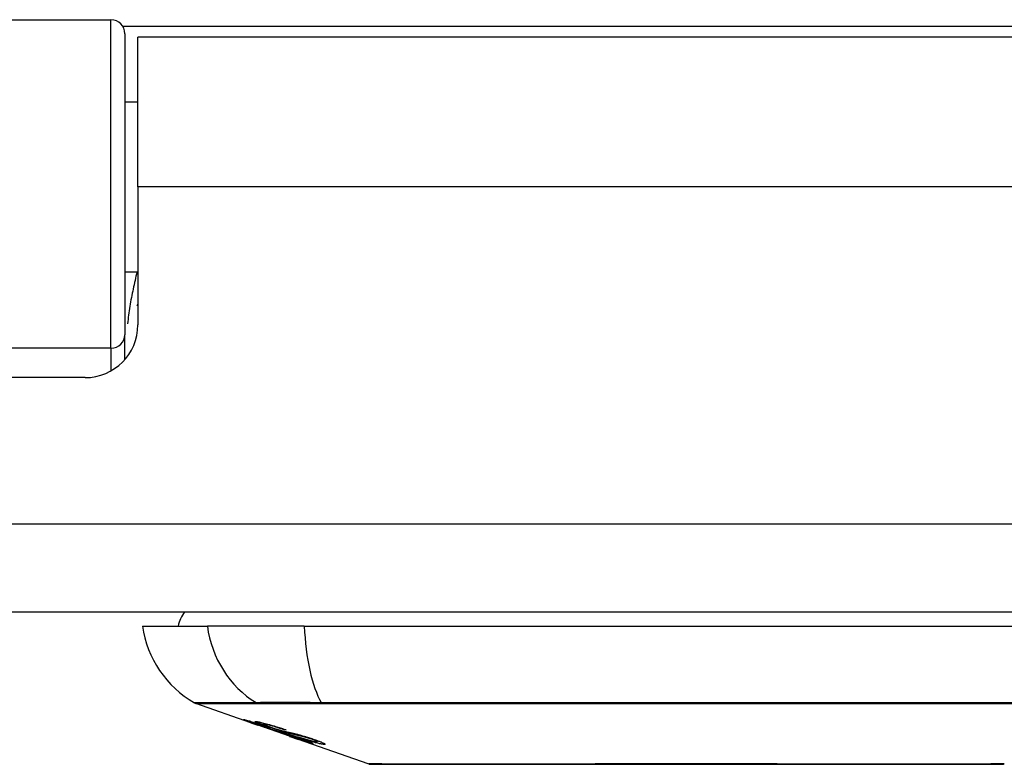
# Model space of a CAD drawing. Header units: inches. Extents: x 12 to 265, y 22 to 126.
# Tile 3 of 110: x 15.657 to 16.762, y 22.393 to 23.229. Entities that reach past the tile are written whole.
import ezdxf

# ---------------------------------------------------------------- set-up
doc = ezdxf.new("R2010")
doc.units = ezdxf.units.IN
doc.header["$MEASUREMENT"] = 0
doc.layers.add('Visible Edges(ANSI)', color=7, linetype='Continuous', lineweight=25)
doc.layers.add('Visible Tangent Edges(ANSI)', color=7, linetype='Continuous', lineweight=25)

msp = doc.modelspace()

# ---------------------------------------------------------------- linework, layer by layer
at = {"layer": 'Visible Edges(ANSI)'}
for p, q in [((15.1701, 23.2288), (15.7597, 23.2288)), ((15.7754, 23.2131), (15.7754, 22.8754)), ((15.7898, 23.0413), (15.7898, 23.2093)), ((17.0208, 23.2093), (15.7898, 23.2093)), ((15.7754, 23.1368), (15.7898, 23.1368)), ((15.7898, 23.0413), (15.7898, 22.8864)), ((15.7754, 22.9459), (15.7898, 22.9459)), ((15.7754, 22.8477), (15.7754, 22.8754)), ((15.7308, 22.8273), (15.1834, 22.8273)), ((59.8593, 22.5643), (12.2543, 22.5643)), ((15.7951, 22.5486), (15.8679, 22.5486)), ((15.9767, 22.5486), (15.8679, 22.5486)), ((15.9767, 22.5486), (16.834, 22.5486)), ((15.9168, 22.44), (15.855, 22.4617)), ((15.9168, 22.44), (15.9246, 22.4373)), ((15.9172, 22.4407), (15.9172, 22.4414)), ((15.9304, 22.4386), (15.9304, 22.4399)), ((15.9246, 22.4373), (15.925, 22.4372)), ((15.9601, 22.4249), (15.925, 22.4372)), ((15.9378, 22.4344), (15.9378, 22.4347)), ((15.9544, 22.4321), (15.9544, 22.4328)), ((15.9606, 22.4247), (15.9703, 22.4213)), ((16.0485, 22.3939), (15.9703, 22.4213)), ((15.9776, 22.42), (15.9776, 22.4208)), ((15.9912, 22.4188), (15.9912, 22.4202))]:
    msp.add_line(p, q, dxfattribs=at)
at = {"layer": 'Visible Edges(ANSI)', "flags": 128}
for points in [[(15.7893, 22.9083), (15.7893, 22.9084), (15.7894, 22.9084), (15.7894, 22.9085), (15.7894, 22.9085), (15.7894, 22.9086), (15.7894, 22.9086), (15.7895, 22.9087), (15.7895, 22.9087), (15.7895, 22.9088), (15.7895, 22.9089), (15.7896, 22.9089), (15.7896, 22.909), (15.7896, 22.909), (15.7896, 22.9091), (15.7896, 22.9091), (15.7897, 22.9092), (15.7897, 22.9092), (15.7897, 22.9093), (15.7897, 22.9093), (15.7898, 22.9094), (15.7898, 22.9094), (15.7898, 22.9095), (15.7898, 22.9096), (15.7898, 22.9096)], [(15.9271, 22.4367), (15.926, 22.4371), (15.9248, 22.4375), (15.9237, 22.4379), (15.9226, 22.4383), (15.9216, 22.4387), (15.9205, 22.4391), (15.9195, 22.4394), (15.9185, 22.4398), (15.9176, 22.4401), (15.9166, 22.4405), (15.9156, 22.4408), (15.9146, 22.4412), (15.9136, 22.4416), (15.9127, 22.4419), (15.9119, 22.4422), (15.9111, 22.4425), (15.9105, 22.4427), (15.9099, 22.443), (15.9094, 22.4432), (15.9089, 22.4434), (15.9085, 22.4436), (15.9083, 22.4437), (15.9084, 22.4438), (15.9087, 22.4437)], [(15.9087, 22.4437), (15.9095, 22.4436), (15.9105, 22.4433), (15.9117, 22.443), (15.9129, 22.4427), (15.9141, 22.4424), (15.9151, 22.4421), (15.9163, 22.4417), (15.9176, 22.4413), (15.919, 22.4409), (15.9205, 22.4404), (15.922, 22.44), (15.9234, 22.4395), (15.9249, 22.439), (15.9262, 22.4386), (15.9275, 22.4382), (15.9287, 22.4378), (15.9299, 22.4374), (15.9311, 22.437), (15.9323, 22.4366), (15.9335, 22.4362), (15.9347, 22.4358), (15.9359, 22.4354), (15.9371, 22.435), (15.9383, 22.4345)], [(15.9176, 22.4407), (15.9174, 22.4407), (15.9173, 22.4407), (15.9172, 22.4407), (15.9172, 22.4407), (15.9173, 22.4406), (15.9174, 22.4406), (15.9175, 22.4405), (15.9178, 22.4404), (15.9181, 22.4402), (15.9184, 22.4401), (15.9189, 22.4399), (15.9194, 22.4397), (15.92, 22.4395), (15.9207, 22.4392), (15.9214, 22.4389), (15.9222, 22.4387), (15.9229, 22.4384), (15.9235, 22.4382), (15.9242, 22.4379), (15.9248, 22.4377), (15.9255, 22.4375), (15.9262, 22.4372), (15.9269, 22.437), (15.9276, 22.4367)], [(15.9378, 22.4344), (15.9366, 22.4348), (15.9353, 22.4352), (15.9341, 22.4356), (15.9328, 22.436), (15.9316, 22.4364), (15.9304, 22.4368), (15.9292, 22.4372), (15.9281, 22.4376), (15.927, 22.438), (15.9259, 22.4383), (15.9248, 22.4386), (15.9238, 22.439), (15.9228, 22.4392), (15.922, 22.4395), (15.9213, 22.4397), (15.9206, 22.4399), (15.92, 22.4401), (15.9195, 22.4402), (15.9191, 22.4403), (15.9187, 22.4404), (15.9183, 22.4405), (15.918, 22.4406), (15.9178, 22.4406), (15.9176, 22.4407)], [(15.937, 22.4353), (15.9359, 22.4357), (15.9348, 22.4361), (15.9338, 22.4364), (15.9328, 22.4368), (15.9318, 22.4372), (15.9308, 22.4375), (15.9299, 22.4378), (15.9291, 22.4382), (15.9282, 22.4385), (15.9274, 22.4388), (15.9266, 22.4391), (15.9256, 22.4395), (15.9245, 22.4399), (15.9234, 22.4404), (15.9226, 22.4408), (15.922, 22.4411), (15.9217, 22.4413), (15.9216, 22.4414), (15.9215, 22.4415), (15.9216, 22.4416), (15.9218, 22.4416), (15.9221, 22.4416), (15.9225, 22.4416), (15.923, 22.4415)], [(15.923, 22.4415), (15.9238, 22.4414), (15.9248, 22.4412), (15.9259, 22.441), (15.9271, 22.4407), (15.9284, 22.4404), (15.9298, 22.4401), (15.9312, 22.4397), (15.9326, 22.4394), (15.9342, 22.4389), (15.9358, 22.4385), (15.9376, 22.438), (15.9394, 22.4375), (15.9411, 22.4369), (15.9427, 22.4365), (15.9443, 22.436), (15.9457, 22.4356), (15.947, 22.4351), (15.9484, 22.4347), (15.9497, 22.4343), (15.951, 22.4339), (15.9523, 22.4335), (15.9536, 22.433), (15.9549, 22.4326), (15.9562, 22.4322)], [(15.947, 22.43), (15.9463, 22.4302), (15.9455, 22.4305), (15.9446, 22.4308), (15.9438, 22.431), (15.9428, 22.4313), (15.9419, 22.4317), (15.9408, 22.432), (15.9398, 22.4324), (15.9388, 22.4327), (15.9379, 22.433), (15.9369, 22.4333), (15.9361, 22.4336), (15.9353, 22.4339), (15.9345, 22.4341), (15.9338, 22.4344), (15.9331, 22.4347), (15.9323, 22.4349), (15.9316, 22.4352), (15.9308, 22.4354), (15.9301, 22.4357), (15.9294, 22.4359), (15.9286, 22.4362), (15.9279, 22.4365), (15.9271, 22.4367)], [(15.9276, 22.4367), (15.9283, 22.4365), (15.929, 22.4362), (15.9297, 22.436), (15.9304, 22.4358), (15.9311, 22.4355), (15.9318, 22.4353), (15.9324, 22.4351), (15.9331, 22.4348), (15.9337, 22.4346), (15.9342, 22.4345), (15.9347, 22.4343), (15.9351, 22.4342), (15.9356, 22.434), (15.936, 22.4339), (15.9364, 22.4338), (15.9367, 22.4336), (15.9371, 22.4335), (15.9375, 22.4334), (15.9378, 22.4333), (15.9381, 22.4332), (15.9384, 22.4331), (15.9387, 22.433), (15.939, 22.4329), (15.9393, 22.4328)], [(15.9317, 22.4386), (15.9312, 22.4386), (15.9309, 22.4387), (15.9306, 22.4386), (15.9305, 22.4386), (15.9304, 22.4385), (15.9305, 22.4384), (15.9307, 22.4383), (15.9309, 22.4382), (15.9311, 22.4381), (15.9315, 22.4379), (15.9319, 22.4377), (15.9323, 22.4375), (15.9329, 22.4373), (15.9335, 22.4371), (15.934, 22.4369), (15.9346, 22.4366), (15.9351, 22.4365), (15.9356, 22.4363), (15.9361, 22.4361), (15.9366, 22.4359), (15.9371, 22.4357), (15.9376, 22.4355), (15.9382, 22.4353), (15.9388, 22.4351)], [(15.9544, 22.4321), (15.9537, 22.4324), (15.953, 22.4326), (15.9522, 22.4329), (15.9515, 22.4331), (15.9507, 22.4333), (15.95, 22.4336), (15.9493, 22.4338), (15.9485, 22.4341), (15.9478, 22.4343), (15.947, 22.4345), (15.9463, 22.4347), (15.9456, 22.435), (15.9449, 22.4352), (15.944, 22.4354), (15.9431, 22.4357), (15.9419, 22.4361), (15.9406, 22.4364), (15.9393, 22.4368), (15.9378, 22.4372), (15.9363, 22.4376), (15.9348, 22.4379), (15.9336, 22.4382), (15.9325, 22.4384), (15.9317, 22.4386)], [(15.9581, 22.4286), (15.9572, 22.4288), (15.9563, 22.4291), (15.9553, 22.4294), (15.9543, 22.4297), (15.9533, 22.43), (15.9522, 22.4303), (15.9511, 22.4307), (15.9499, 22.431), (15.9489, 22.4313), (15.9479, 22.4317), (15.9469, 22.432), (15.946, 22.4323), (15.9452, 22.4325), (15.9444, 22.4328), (15.9437, 22.433), (15.9429, 22.4333), (15.9422, 22.4335), (15.9414, 22.4338), (15.9407, 22.434), (15.9399, 22.4343), (15.9392, 22.4345), (15.9384, 22.4348), (15.9377, 22.4351), (15.937, 22.4353)], [(15.9383, 22.4345), (15.9383, 22.4345), (15.9383, 22.4345), (15.9382, 22.4345), (15.9382, 22.4345), (15.9382, 22.4345), (15.9382, 22.4345), (15.9382, 22.4345), (15.9381, 22.4345), (15.9381, 22.4345), (15.9381, 22.4345), (15.9381, 22.4345), (15.9381, 22.4344), (15.938, 22.4344), (15.938, 22.4344), (15.938, 22.4344), (15.938, 22.4344), (15.9379, 22.4344), (15.9379, 22.4344), (15.9379, 22.4344), (15.9379, 22.4344), (15.9379, 22.4344), (15.9378, 22.4344), (15.9378, 22.4344), (15.9378, 22.4344)], [(15.9388, 22.4351), (15.9395, 22.4349), (15.9402, 22.4346), (15.941, 22.4344), (15.9417, 22.4341), (15.9424, 22.4339), (15.9432, 22.4337), (15.9439, 22.4334), (15.9446, 22.4332), (15.9452, 22.433), (15.9457, 22.4328), (15.9462, 22.4327), (15.9467, 22.4325), (15.9472, 22.4324), (15.9476, 22.4323), (15.948, 22.4321), (15.9484, 22.432), (15.9489, 22.4319), (15.9492, 22.4318), (15.9496, 22.4317), (15.95, 22.4316), (15.9504, 22.4315), (15.9507, 22.4314), (15.951, 22.4313), (15.9514, 22.4312)], [(15.9393, 22.4328), (15.9396, 22.4327), (15.94, 22.4326), (15.9404, 22.4325), (15.9409, 22.4324), (15.9413, 22.4323), (15.9418, 22.4321), (15.9422, 22.432), (15.9427, 22.4319), (15.9432, 22.4317), (15.9437, 22.4316), (15.9443, 22.4314), (15.9448, 22.4313), (15.9453, 22.4312), (15.9458, 22.431), (15.9464, 22.4309), (15.9469, 22.4307), (15.9474, 22.4306), (15.948, 22.4304), (15.9485, 22.4303), (15.9491, 22.4301), (15.9497, 22.43), (15.9503, 22.4298), (15.9509, 22.4296), (15.9515, 22.4295)], [(15.9614, 22.426), (15.9608, 22.4262), (15.9601, 22.4264), (15.9594, 22.4266), (15.9587, 22.4267), (15.9581, 22.4269), (15.9574, 22.4271), (15.9568, 22.4273), (15.9563, 22.4274), (15.9557, 22.4275), (15.9552, 22.4277), (15.9548, 22.4278), (15.9543, 22.4279), (15.9538, 22.428), (15.9534, 22.4282), (15.9529, 22.4283), (15.9524, 22.4284), (15.9518, 22.4286), (15.9512, 22.4288), (15.9506, 22.4289), (15.9499, 22.4291), (15.9492, 22.4293), (15.9485, 22.4296), (15.9477, 22.4298), (15.947, 22.43)], [(15.9514, 22.4312), (15.9518, 22.4311), (15.9523, 22.431), (15.9528, 22.4309), (15.9534, 22.4307), (15.954, 22.4306), (15.9546, 22.4304), (15.9552, 22.4303), (15.9558, 22.4302), (15.9565, 22.43), (15.9572, 22.4298), (15.9579, 22.4297), (15.9586, 22.4295), (15.9593, 22.4294), (15.96, 22.4292), (15.9607, 22.4291), (15.9614, 22.4289), (15.9621, 22.4287), (15.9628, 22.4286), (15.9635, 22.4284), (15.9642, 22.4283), (15.9649, 22.4281), (15.9657, 22.4279), (15.9664, 22.4277), (15.9672, 22.4275)], [(15.9515, 22.4295), (15.9522, 22.4293), (15.953, 22.429), (15.9538, 22.4288), (15.9546, 22.4286), (15.9555, 22.4283), (15.9564, 22.428), (15.9573, 22.4277), (15.9583, 22.4274), (15.9592, 22.4271), (15.96, 22.4269), (15.9608, 22.4266), (15.9615, 22.4264), (15.9621, 22.4262), (15.9628, 22.426), (15.9634, 22.4258), (15.964, 22.4256), (15.9647, 22.4253), (15.9653, 22.4251), (15.9659, 22.4249), (15.9666, 22.4247), (15.9672, 22.4245), (15.9678, 22.4243), (15.9685, 22.4241), (15.9691, 22.4238)], [(15.9562, 22.4322), (15.9562, 22.4322), (15.9561, 22.4322), (15.956, 22.4322), (15.9559, 22.4322), (15.9559, 22.4322), (15.9558, 22.4322), (15.9557, 22.4322), (15.9556, 22.4322), (15.9556, 22.4322), (15.9555, 22.4322), (15.9554, 22.4322), (15.9553, 22.4321), (15.9553, 22.4321), (15.9552, 22.4321), (15.9551, 22.4321), (15.955, 22.4321), (15.955, 22.4321), (15.9549, 22.4321), (15.9548, 22.4321), (15.9547, 22.4321), (15.9547, 22.4321), (15.9546, 22.4321), (15.9545, 22.4321), (15.9544, 22.4321)], [(15.9765, 22.4242), (15.9758, 22.4244), (15.975, 22.4246), (15.9742, 22.4248), (15.9734, 22.425), (15.9726, 22.4252), (15.9718, 22.4254), (15.971, 22.4256), (15.9702, 22.4258), (15.9695, 22.4259), (15.9689, 22.426), (15.9682, 22.4262), (15.9676, 22.4263), (15.967, 22.4265), (15.9663, 22.4266), (15.9657, 22.4267), (15.965, 22.4269), (15.9642, 22.4271), (15.9635, 22.4273), (15.9626, 22.4275), (15.9617, 22.4277), (15.9608, 22.4279), (15.9599, 22.4281), (15.959, 22.4284), (15.9581, 22.4286)], [(15.9859, 22.4169), (15.9857, 22.417), (15.9854, 22.417), (15.9851, 22.4171), (15.9847, 22.4172), (15.9842, 22.4173), (15.9837, 22.4174), (15.9831, 22.4176), (15.9825, 22.4177), (15.9818, 22.4179), (15.981, 22.4182), (15.98, 22.4185), (15.9789, 22.4188), (15.9774, 22.4193), (15.9758, 22.4198), (15.974, 22.4204), (15.9723, 22.421), (15.9706, 22.4216), (15.9691, 22.4221), (15.9676, 22.4226), (15.966, 22.4231), (15.9645, 22.4237), (15.9629, 22.4242), (15.9614, 22.4248), (15.9598, 22.4253)], [(15.9598, 22.4253), (15.9598, 22.4253), (15.9598, 22.4253), (15.9599, 22.4253), (15.9599, 22.4253), (15.9599, 22.4253), (15.9599, 22.4253), (15.96, 22.4253), (15.96, 22.4253), (15.96, 22.4253), (15.96, 22.4253), (15.9601, 22.4253), (15.9601, 22.4253), (15.9601, 22.4253), (15.9601, 22.4253), (15.9602, 22.4253), (15.9602, 22.4253), (15.9602, 22.4253), (15.9602, 22.4253), (15.9603, 22.4253), (15.9603, 22.4253), (15.9603, 22.4253), (15.9603, 22.4253), (15.9604, 22.4253), (15.9604, 22.4253)], [(15.9601, 22.4249), (15.9602, 22.4249), (15.9602, 22.4249), (15.9602, 22.4248), (15.9602, 22.4248), (15.9602, 22.4248), (15.9603, 22.4248), (15.9603, 22.4248), (15.9603, 22.4248), (15.9603, 22.4248), (15.9603, 22.4248), (15.9603, 22.4248), (15.9604, 22.4248), (15.9604, 22.4248), (15.9604, 22.4248), (15.9604, 22.4248), (15.9604, 22.4248), (15.9604, 22.4248), (15.9605, 22.4248), (15.9605, 22.4248), (15.9605, 22.4247), (15.9605, 22.4247), (15.9605, 22.4247), (15.9605, 22.4247), (15.9606, 22.4247)], [(15.9604, 22.4253), (15.962, 22.4247), (15.9636, 22.4242), (15.9653, 22.4236), (15.9668, 22.4231), (15.9684, 22.4226), (15.9698, 22.4221), (15.9711, 22.4217), (15.9721, 22.4214), (15.9728, 22.4211), (15.9733, 22.421), (15.9738, 22.4208), (15.9742, 22.4207), (15.9746, 22.4206), (15.975, 22.4205), (15.9753, 22.4204), (15.9756, 22.4203), (15.9759, 22.4202), (15.9762, 22.4202), (15.9764, 22.4201), (15.9766, 22.4201), (15.9768, 22.42), (15.9769, 22.42), (15.9771, 22.42), (15.9772, 22.42)], [(15.9685, 22.4236), (15.9682, 22.4238), (15.9678, 22.4239), (15.9675, 22.424), (15.9672, 22.4241), (15.9669, 22.4242), (15.9666, 22.4243), (15.9663, 22.4244), (15.966, 22.4245), (15.9657, 22.4246), (15.9654, 22.4247), (15.965, 22.4248), (15.9647, 22.4249), (15.9644, 22.425), (15.9641, 22.4251), (15.9638, 22.4252), (15.9636, 22.4253), (15.9633, 22.4254), (15.963, 22.4255), (15.9627, 22.4256), (15.9625, 22.4256), (15.9622, 22.4257), (15.9619, 22.4258), (15.9617, 22.4259), (15.9614, 22.426)], [(15.9672, 22.4275), (15.968, 22.4273), (15.9689, 22.4271), (15.9698, 22.4269), (15.9707, 22.4266), (15.9717, 22.4264), (15.9727, 22.4261), (15.9737, 22.4258), (15.9747, 22.4255), (15.9756, 22.4252), (15.9765, 22.425), (15.9773, 22.4247), (15.9781, 22.4245), (15.9788, 22.4243), (15.9794, 22.4241), (15.9801, 22.4239), (15.9807, 22.4237), (15.9813, 22.4235), (15.982, 22.4233), (15.9826, 22.4231), (15.9832, 22.4229), (15.9839, 22.4227), (15.9845, 22.4225), (15.9851, 22.4223), (15.9857, 22.4221)], [(15.9772, 22.42), (15.9773, 22.4199), (15.9774, 22.4199), (15.9774, 22.4199), (15.9775, 22.4199), (15.9775, 22.42), (15.9776, 22.42), (15.9776, 22.42), (15.9776, 22.42), (15.9776, 22.42), (15.9776, 22.4201), (15.9775, 22.4201), (15.9775, 22.4201), (15.9774, 22.4202), (15.9773, 22.4203), (15.9772, 22.4203), (15.977, 22.4204), (15.9769, 22.4205), (15.9767, 22.4206), (15.9763, 22.4207), (15.9756, 22.421), (15.9742, 22.4216), (15.9725, 22.4222), (15.9706, 22.4229), (15.9685, 22.4236)], [(15.9983, 22.4158), (15.9979, 22.4159), (15.9973, 22.4159), (15.9967, 22.416), (15.9961, 22.4161), (15.9954, 22.4163), (15.9946, 22.4164), (15.9937, 22.4166), (15.9928, 22.4168), (15.9918, 22.4171), (15.9907, 22.4174), (15.9894, 22.4177), (15.9879, 22.4182), (15.9862, 22.4187), (15.9844, 22.4192), (15.9826, 22.4197), (15.9809, 22.4203), (15.9793, 22.4208), (15.9778, 22.4213), (15.9763, 22.4218), (15.9749, 22.4222), (15.9734, 22.4227), (15.9719, 22.4232), (15.9705, 22.4237), (15.969, 22.4242)], [(15.969, 22.4242), (15.9691, 22.4242), (15.9692, 22.4242), (15.9693, 22.4242), (15.9693, 22.4242), (15.9694, 22.4242), (15.9695, 22.4242), (15.9696, 22.4242), (15.9697, 22.4242), (15.9697, 22.4242), (15.9698, 22.4242), (15.9699, 22.4242), (15.97, 22.4242), (15.97, 22.4242), (15.9701, 22.4241), (15.9702, 22.4241), (15.9703, 22.4241), (15.9704, 22.4241), (15.9704, 22.4241), (15.9705, 22.4241), (15.9706, 22.4241), (15.9707, 22.4241), (15.9708, 22.4241), (15.9708, 22.4241), (15.9709, 22.4241)], [(15.9691, 22.4238), (15.9713, 22.4231), (15.9733, 22.4224), (15.9753, 22.4217), (15.9772, 22.421), (15.9789, 22.4203), (15.9803, 22.4198), (15.9814, 22.4194), (15.9821, 22.4191), (15.9827, 22.4189), (15.9832, 22.4187), (15.9836, 22.4185), (15.9841, 22.4183), (15.9844, 22.4181), (15.9848, 22.418), (15.9851, 22.4178), (15.9853, 22.4177), (15.9856, 22.4175), (15.9859, 22.4174), (15.9861, 22.4172), (15.9863, 22.4171), (15.9863, 22.417), (15.9863, 22.417), (15.9862, 22.4169), (15.9859, 22.4169)], [(15.9709, 22.4241), (15.9722, 22.4237), (15.9734, 22.4232), (15.9747, 22.4228), (15.976, 22.4224), (15.9772, 22.422), (15.9785, 22.4216), (15.9797, 22.4212), (15.9809, 22.4208), (15.982, 22.4205), (15.983, 22.4202), (15.9839, 22.42), (15.9846, 22.4198), (15.9853, 22.4196), (15.9858, 22.4195), (15.9864, 22.4193), (15.9869, 22.4192), (15.9874, 22.4191), (15.9878, 22.419), (15.9882, 22.4189), (15.9886, 22.4189), (15.9889, 22.4188), (15.9893, 22.4188), (15.9896, 22.4187), (15.9898, 22.4187)], [(15.9838, 22.422), (15.9835, 22.4221), (15.9832, 22.4222), (15.9829, 22.4223), (15.9826, 22.4224), (15.9822, 22.4225), (15.9819, 22.4226), (15.9816, 22.4227), (15.9813, 22.4228), (15.981, 22.4229), (15.9807, 22.423), (15.9804, 22.4231), (15.9801, 22.4232), (15.9797, 22.4233), (15.9794, 22.4234), (15.9791, 22.4235), (15.9788, 22.4236), (15.9785, 22.4237), (15.9782, 22.4238), (15.9779, 22.4238), (15.9777, 22.4239), (15.9774, 22.424), (15.9771, 22.4241), (15.9768, 22.4242), (15.9765, 22.4242)], [(15.9898, 22.4187), (15.99, 22.4187), (15.9902, 22.4187), (15.9904, 22.4187), (15.9905, 22.4187), (15.9907, 22.4187), (15.9908, 22.4187), (15.9909, 22.4187), (15.991, 22.4187), (15.9911, 22.4187), (15.9912, 22.4188), (15.9912, 22.4188), (15.9912, 22.4189), (15.9912, 22.4189), (15.9911, 22.419), (15.991, 22.4191), (15.9909, 22.4192), (15.9906, 22.4193), (15.9901, 22.4196), (15.9894, 22.4199), (15.9886, 22.4202), (15.9876, 22.4206), (15.9864, 22.4211), (15.9852, 22.4215), (15.9838, 22.422)], [(15.9857, 22.4221), (15.9867, 22.4217), (15.9876, 22.4214), (15.9885, 22.4211), (15.9894, 22.4208), (15.9903, 22.4205), (15.9911, 22.4202), (15.9919, 22.4199), (15.9927, 22.4196), (15.9935, 22.4193), (15.9942, 22.419), (15.9949, 22.4188), (15.9956, 22.4185), (15.9965, 22.4181), (15.9976, 22.4176), (15.9985, 22.4171), (15.9992, 22.4167), (15.9996, 22.4164), (15.9998, 22.4162), (15.9999, 22.416), (15.9998, 22.4159), (15.9996, 22.4158), (15.9993, 22.4158), (15.9989, 22.4158), (15.9983, 22.4158)], [(16.0501, 22.3937), (16.0506, 22.3937), (16.0519, 22.3937), (16.054, 22.3936), (16.0569, 22.3936), (16.0608, 22.3936), (16.0654, 22.3936), (16.0709, 22.3936), (16.0772, 22.3936), (16.0843, 22.3936), (16.0921, 22.3936), (16.1007, 22.3935), (16.11, 22.3935), (16.12, 22.3935), (16.1307, 22.3935), (16.142, 22.3935), (16.154, 22.3935), (16.1665, 22.3935), (16.1797, 22.3935), (16.1934, 22.3935), (16.2076, 22.3935), (16.2223, 22.3935), (16.2374, 22.3936), (16.253, 22.3936), (16.269, 22.3936), (16.2854, 22.3936), (16.302, 22.3936), (16.3189, 22.3936), (16.3359, 22.3936), (16.353, 22.3936), (16.3703, 22.3937), (16.3877, 22.3937), (16.4052, 22.3937), (16.4227, 22.3937), (16.4402, 22.3937), (16.4575, 22.3936), (16.4747, 22.3936), (16.4916, 22.3936), (16.5084, 22.3936), (16.525, 22.3936), (16.5414, 22.3936), (16.5574, 22.3936), (16.573, 22.3936), (16.5882, 22.3935), (16.603, 22.3935), (16.6172, 22.3935), (16.6309, 22.3935), (16.6441, 22.3935), (16.6567, 22.3935), (16.6686, 22.3935), (16.68, 22.3935), (16.6907, 22.3935), (16.7007, 22.3935), (16.71, 22.3935), (16.7186, 22.3936), (16.7264, 22.3936), (16.7335, 22.3936), (16.7398, 22.3936), (16.7453, 22.3936), (16.7499, 22.3936), (16.7537, 22.3936), (16.7567, 22.3936), (16.7588, 22.3937), (16.7601, 22.3937), (16.7605, 22.3937)]]:
    msp.add_lwpolyline(points, dxfattribs=at)
at = {"layer": 'Visible Edges(ANSI)'}
for centre, radius, start, end in [((15.7597, 23.2131), 0.0157, 0, 90), ((15.7308, 22.8864), 0.0591, 270, 0), ((15.8738, 22.5407), 0.0394, 143.1301, 168.463), ((15.9121, 22.5649), 0.1181, 187.9413, 240.1831), ((15.8582, 22.471), 0.00984, 240.1831, 250.71), ((16.0502, 22.3986), 0.00492, 250.71, 269.8269), ((16.7605, 22.3986), 0.00492, 270.1731, 289.29)]:
    msp.add_arc(centre, radius, start, end, dxfattribs=at)
at = {"layer": 'Visible Tangent Edges(ANSI)'}
for p, q in [((15.7597, 22.8602), (15.7597, 23.2288)), ((17.0375, 23.2212), (15.7732, 23.2212)), ((17.0208, 23.0413), (15.7898, 23.0413)), ((15.7597, 22.8602), (15.4526, 22.8602)), ((15.7597, 22.8602), (15.7597, 22.8349)), ((12.2543, 22.6633), (59.8593, 22.6633)), ((15.9246, 22.4616), (15.9248, 22.4616)), ((15.9965, 22.4616), (15.997, 22.4616)), ((15.9176, 22.4407), (15.9176, 22.4413)), ((15.9317, 22.4386), (15.9317, 22.4396)), ((15.9271, 22.4367), (15.9271, 22.4369)), ((15.937, 22.4353), (15.937, 22.4358)), ((15.947, 22.43), (15.947, 22.4307)), ((15.9581, 22.4286), (15.9581, 22.4296)), ((15.9614, 22.426), (15.9614, 22.4264)), ((15.9685, 22.4236), (15.9685, 22.4241)), ((15.9765, 22.4242), (15.9765, 22.425)), ((15.9838, 22.422), (15.9838, 22.4227)), ((15.9859, 22.4169), (15.9859, 22.4174)), ((15.9983, 22.4158), (15.9983, 22.4172))]:
    msp.add_line(p, q, dxfattribs=at)
at = {"layer": 'Visible Tangent Edges(ANSI)', "flags": 128}
for points in [[(15.7891, 22.9458), (15.7884, 22.9435), (15.7878, 22.9411), (15.7873, 22.9387), (15.7867, 22.9363), (15.7861, 22.9339), (15.7856, 22.9315), (15.7851, 22.9291), (15.7845, 22.9267), (15.7841, 22.9243), (15.7836, 22.9219), (15.7831, 22.9195), (15.7827, 22.9171), (15.7822, 22.9146), (15.7818, 22.9122), (15.7814, 22.9098), (15.781, 22.9073), (15.7806, 22.9049), (15.7802, 22.9024), (15.7799, 22.9), (15.7795, 22.8975), (15.7792, 22.895), (15.7789, 22.8926), (15.7786, 22.8901), (15.7783, 22.8876)], [(15.9225, 22.4626), (15.917, 22.4626), (15.9116, 22.4626), (15.9065, 22.4626), (15.9016, 22.4626), (15.8969, 22.4626), (15.8924, 22.4625), (15.8882, 22.4625), (15.8843, 22.4625), (15.8805, 22.4625), (15.877, 22.4625), (15.8738, 22.4625), (15.8707, 22.4625), (15.868, 22.4625), (15.8654, 22.4625), (15.8631, 22.4625), (15.8611, 22.4624), (15.8593, 22.4624), (15.8577, 22.4624), (15.8564, 22.4624), (15.8553, 22.4624), (15.8544, 22.4624), (15.8538, 22.4624), (15.8535, 22.4624), (15.8534, 22.4624)], [(15.855, 22.4617), (15.8551, 22.4617), (15.8555, 22.4617), (15.8561, 22.4617), (15.8569, 22.4617), (15.858, 22.4617), (15.8594, 22.4617), (15.861, 22.4617), (15.8628, 22.4617), (15.8649, 22.4617), (15.8672, 22.4617), (15.8697, 22.4617), (15.8725, 22.4617), (15.8756, 22.4617), (15.8789, 22.4616), (15.8824, 22.4616), (15.8862, 22.4616), (15.8902, 22.4616), (15.8944, 22.4616), (15.8989, 22.4616), (15.9036, 22.4616), (15.9085, 22.4616), (15.9136, 22.4616), (15.919, 22.4616), (15.9246, 22.4616)], [(15.9958, 22.4626), (15.9916, 22.4626), (15.9874, 22.4626), (15.9834, 22.4627), (15.9794, 22.4627), (15.9755, 22.4627), (15.9716, 22.4627), (15.9679, 22.4627), (15.9642, 22.4627), (15.9607, 22.4627), (15.9572, 22.4627), (15.9539, 22.4627), (15.9507, 22.4627), (15.9476, 22.4627), (15.9446, 22.4627), (15.9418, 22.4627), (15.9391, 22.4627), (15.9365, 22.4627), (15.934, 22.4627), (15.9317, 22.4627), (15.9296, 22.4627), (15.9276, 22.4627), (15.9257, 22.4626), (15.9241, 22.4626), (15.9225, 22.4626)], [(15.9248, 22.4616), (15.9263, 22.4616), (15.928, 22.4616), (15.9299, 22.4616), (15.9318, 22.4616), (15.934, 22.4616), (15.9362, 22.4616), (15.9386, 22.4616), (15.9412, 22.4616), (15.9438, 22.4616), (15.9466, 22.4616), (15.9495, 22.4616), (15.9526, 22.4616), (15.9557, 22.4616), (15.959, 22.4616), (15.9623, 22.4616), (15.9658, 22.4616), (15.9693, 22.4616), (15.973, 22.4616), (15.9767, 22.4616), (15.9805, 22.4616), (15.9844, 22.4616), (15.9884, 22.4616), (15.9924, 22.4616), (15.9965, 22.4616)], [(16.782, 22.4626), (16.7487, 22.4626), (16.715, 22.4625), (16.6811, 22.4625), (16.647, 22.4625), (16.6126, 22.4625), (16.5781, 22.4625), (16.5435, 22.4624), (16.5088, 22.4624), (16.474, 22.4624), (16.4393, 22.4624), (16.4046, 22.4624), (16.3698, 22.4624), (16.3351, 22.4624), (16.3005, 22.4624), (16.2659, 22.4624), (16.2314, 22.4625), (16.1971, 22.4625), (16.163, 22.4625), (16.1291, 22.4625), (16.0954, 22.4625), (16.0619, 22.4626), (16.0287, 22.4626), (15.9958, 22.4626)], [(15.997, 22.4616), (16.0298, 22.4616), (16.0629, 22.4616), (16.0962, 22.4616), (16.1298, 22.4616), (16.1637, 22.4616), (16.1977, 22.4617), (16.2319, 22.4617), (16.2663, 22.4617), (16.3007, 22.4617), (16.3353, 22.4617), (16.3699, 22.4617), (16.4046, 22.4617), (16.4392, 22.4617), (16.4738, 22.4617), (16.5085, 22.4617), (16.5431, 22.4617), (16.5777, 22.4617), (16.6121, 22.4617), (16.6463, 22.4616), (16.6804, 22.4616), (16.7142, 22.4616), (16.7477, 22.4616), (16.7808, 22.4616)], [(16.1319, 22.3936), (16.1254, 22.3936), (16.1191, 22.3937), (16.113, 22.3937), (16.1072, 22.3937), (16.1017, 22.3937), (16.0964, 22.3937), (16.0914, 22.3937), (16.0866, 22.3938), (16.0821, 22.3938), (16.0778, 22.3938), (16.0738, 22.3938), (16.0701, 22.3938), (16.0667, 22.3938), (16.0636, 22.3939), (16.0607, 22.3939), (16.0582, 22.3939), (16.0559, 22.3939), (16.054, 22.3939), (16.0523, 22.3939), (16.051, 22.3939), (16.0499, 22.3939), (16.0492, 22.3939), (16.0487, 22.3939), (16.0486, 22.3939)], [(16.1765, 22.3936), (16.1745, 22.3936), (16.1725, 22.3936), (16.1705, 22.3936), (16.1685, 22.3936), (16.1666, 22.3936), (16.1646, 22.3936), (16.1627, 22.3936), (16.1608, 22.3936), (16.1589, 22.3936), (16.157, 22.3936), (16.1551, 22.3936), (16.1532, 22.3936), (16.1514, 22.3936), (16.1495, 22.3936), (16.1477, 22.3936), (16.1459, 22.3936), (16.1441, 22.3936), (16.1423, 22.3936), (16.1405, 22.3936), (16.1388, 22.3936), (16.137, 22.3936), (16.1353, 22.3936), (16.1336, 22.3936), (16.1319, 22.3936)], [(16.6342, 22.3936), (16.618, 22.3937), (16.6011, 22.3937), (16.5834, 22.3937), (16.5652, 22.3938), (16.5464, 22.3938), (16.5271, 22.3938), (16.5074, 22.3939), (16.4874, 22.3939), (16.4671, 22.3939), (16.4466, 22.3939), (16.426, 22.3939), (16.4052, 22.3939), (16.3845, 22.3939), (16.3638, 22.3939), (16.3433, 22.3939), (16.323, 22.3939), (16.3029, 22.3939), (16.2833, 22.3938), (16.264, 22.3938), (16.2453, 22.3938), (16.2271, 22.3937), (16.2095, 22.3937), (16.1926, 22.3937), (16.1765, 22.3936)], [(16.6788, 22.3936), (16.6771, 22.3936), (16.6754, 22.3936), (16.6737, 22.3936), (16.6719, 22.3936), (16.6702, 22.3936), (16.6684, 22.3936), (16.6666, 22.3936), (16.6648, 22.3936), (16.663, 22.3936), (16.6612, 22.3936), (16.6593, 22.3936), (16.6575, 22.3936), (16.6556, 22.3936), (16.6537, 22.3936), (16.6518, 22.3936), (16.6499, 22.3936), (16.648, 22.3936), (16.6461, 22.3936), (16.6441, 22.3936), (16.6422, 22.3936), (16.6402, 22.3936), (16.6382, 22.3936), (16.6362, 22.3936), (16.6342, 22.3936)], [(16.7621, 22.3939), (16.762, 22.3939), (16.7615, 22.3939), (16.7608, 22.3939), (16.7597, 22.3939), (16.7583, 22.3939), (16.7567, 22.3939), (16.7547, 22.3939), (16.7525, 22.3939), (16.7499, 22.3939), (16.7471, 22.3939), (16.744, 22.3938), (16.7406, 22.3938), (16.7369, 22.3938), (16.7329, 22.3938), (16.7286, 22.3938), (16.7241, 22.3938), (16.7193, 22.3937), (16.7143, 22.3937), (16.709, 22.3937), (16.7034, 22.3937), (16.6976, 22.3937), (16.6916, 22.3937), (16.6853, 22.3936), (16.6788, 22.3936)]]:
    msp.add_lwpolyline(points, dxfattribs=at)
at = {"layer": 'Visible Tangent Edges(ANSI)'}
for centre, major_axis, ratio, start_param, end_param in [((15.7597, 22.8754), (0.0157, 0), 0.965926, 4.712389, 6.283185), ((15.9783, 22.5649), (0, -0.1181), 0.943995, 4.850991, 5.75935), ((16.0152, 22.5649), (0, -0.1181), 0.32996, 4.850991, 5.75935), ((15.9272, 22.4711), (0.00008, -0.00984), 0.945463, 5.751833, 6.01554), ((15.9974, 22.4711), (-0.00003, -0.00984), 0.32572, 5.760249, 6.023956)]:
    msp.add_ellipse(centre, major_axis=major_axis, ratio=ratio, start_param=start_param, end_param=end_param, dxfattribs=at)

doc.saveas('drawing.dxf')
